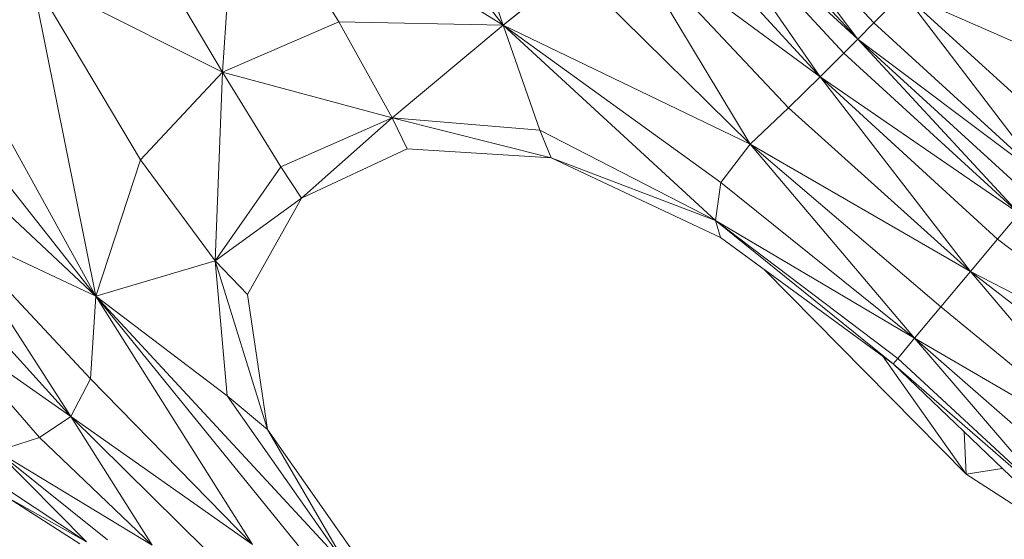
# Model space of a CAD drawing. Header units: feet. Extents: x 154 to 734, y 944 to 1247.
# Tile 16 of 63: x 241.22 to 250.31, y 992.58 to 997.38. Entities that reach past the tile are written whole.
import ezdxf

# ---------------------------------------------------------------- set-up
doc = ezdxf.new("R2010")
doc.units = ezdxf.units.FT
doc.header["$MEASUREMENT"] = 0
doc.layers.get('0').update_dxf_attribs({"true_color": 0x5890e1})

# ---------------------------------------------------------------- blocks, each defined once
blk = doc.blocks.new('A$Ca1c6a726')
at = {"color": 0, "linetype": 'Continuous', "lineweight": 0, "extrusion": (2.22045e-16, 1, -2.22045e-16)}
for p, q in [((91.494, 52.9995), (90.705, 55.3223)), ((91.494, 52.9995), (90.705, 55.3223)), ((91.494, 52.9995), (90.0079, 54.932)), ((91.494, 52.9995), (90.0079, 54.932)), ((94.9187, 53.0208), (93.458, 54.612)), ((94.9187, 53.0208), (93.458, 54.612)), ((94.7696, 52.8717), (93.458, 54.612)), ((94.7696, 52.8717), (93.458, 54.612)), ((89.0395, 54.5383), (88.9042, 52.5667)), ((88.9042, 52.5667), (89.0395, 54.5383)), ((91.494, 52.9995), (89.0395, 54.5383)), ((89.9783, 53.032), (89.0395, 54.5383)), ((91.494, 52.9995), (89.0395, 54.5383)), ((89.9783, 53.032), (89.0395, 54.5383)), ((94.7696, 52.8717), (93.2964, 54.4764)), ((94.7696, 52.8717), (93.2964, 54.4764)), ((94.6394, 52.7411), (93.1554, 54.3578)), ((94.4223, 52.5235), (93.1554, 54.3578)), ((94.4223, 52.5235), (93.1554, 54.3578)), ((94.7696, 52.8717), (93.1554, 54.3578)), ((94.7696, 52.8717), (93.1554, 54.3578)), ((94.6394, 52.7411), (93.1554, 54.3578)), ((94.4223, 52.5235), (92.9203, 54.1601)), ((94.4223, 52.5235), (92.9203, 54.1601)), ((88.9042, 52.5667), (88.0121, 54.0692)), ((88.9042, 52.5667), (88.0121, 54.0692)), ((94.4223, 52.5235), (92.5828, 53.8808)), ((94.4223, 52.5235), (92.5828, 53.8808)), ((94.1306, 52.2376), (92.5828, 53.8808)), ((94.1306, 52.2376), (92.5828, 53.8808)), ((93.7765, 51.9021), (92.5828, 53.8808)), ((93.7765, 51.9021), (92.5828, 53.8808)), ((87.7352, 50.4962), (85.2125, 53.6919)), ((87.7352, 50.4962), (85.2125, 53.6919)), ((92.1349, 53.5175), (91.494, 52.9995)), ((91.494, 52.9995), (92.1349, 53.5175)), ((93.7765, 51.9021), (92.1349, 53.5175)), ((93.7765, 51.9021), (92.1349, 53.5175)), ((88.1459, 51.7548), (87.138, 53.453)), ((87.7352, 50.4962), (87.138, 53.453)), ((87.7352, 50.4962), (87.138, 53.453)), ((88.9042, 52.5667), (87.138, 53.453)), ((88.1459, 51.7548), (87.138, 53.453)), ((88.9042, 52.5667), (87.138, 53.453)), ((95.1924, 53.2943), (94.9187, 53.0208)), ((94.9187, 53.0208), (95.1924, 53.2943)), ((96.7614, 51.8589), (95.1924, 53.2943)), ((96.5125, 51.5627), (95.1924, 53.2943)), ((96.5125, 51.5627), (95.1924, 53.2943)), ((97.2196, 52.4043), (95.1924, 53.2943)), ((97.2196, 52.4043), (95.1924, 53.2943)), ((96.7614, 51.8589), (95.1924, 53.2943)), ((87.7352, 50.4962), (86.2578, 53.1678)), ((87.7352, 50.4962), (86.2578, 53.1678)), ((89.9783, 53.032), (88.9042, 52.5667)), ((89.9783, 53.032), (88.9042, 52.5667)), ((91.494, 52.9995), (89.9783, 53.032)), ((90.4695, 52.1437), (89.9783, 53.032)), ((89.9783, 53.032), (91.494, 52.9995)), ((90.4695, 52.1437), (89.9783, 53.032)), ((94.9187, 53.0208), (94.7696, 52.8717)), ((94.7696, 52.8717), (94.9187, 53.0208)), ((96.5125, 51.5627), (94.9187, 53.0208)), ((96.5125, 51.5627), (94.9187, 53.0208)), ((91.494, 52.9995), (90.4695, 52.1437)), ((90.4695, 52.1437), (91.494, 52.9995)), ((93.4568, 51.1957), (91.494, 52.9995)), ((91.8348, 52.0294), (91.494, 52.9995)), ((93.5039, 51.5454), (91.494, 52.9995)), ((93.4568, 51.1957), (91.494, 52.9995)), ((93.7765, 51.9021), (91.494, 52.9995)), ((93.5039, 51.5454), (91.494, 52.9995)), ((93.7765, 51.9021), (91.494, 52.9995)), ((91.8348, 52.0294), (91.494, 52.9995)), ((94.7696, 52.8717), (94.6394, 52.7411)), ((94.6394, 52.7411), (94.7696, 52.8717)), ((96.5125, 51.5627), (94.7696, 52.8717)), ((96.5125, 51.5627), (94.7696, 52.8717)), ((96.377, 51.401), (94.7696, 52.8717)), ((96.377, 51.401), (94.7696, 52.8717)), ((96.2586, 51.2594), (94.7696, 52.8717)), ((96.2586, 51.2594), (94.7696, 52.8717)), ((94.6394, 52.7411), (94.4223, 52.5235)), ((94.4223, 52.5235), (94.6394, 52.7411)), ((96.2586, 51.2594), (94.6394, 52.7411)), ((96.2586, 51.2594), (94.6394, 52.7411)), ((88.9042, 52.5667), (88.1459, 51.7548)), ((88.1459, 51.7548), (88.9042, 52.5667)), ((88.9042, 52.5667), (88.8371, 50.8235)), ((88.8371, 50.8235), (88.9042, 52.5667)), ((89.4429, 51.6909), (88.9042, 52.5667)), ((90.4695, 52.1437), (88.9042, 52.5667)), ((90.4695, 52.1437), (88.9042, 52.5667)), ((89.4429, 51.6909), (88.9042, 52.5667)), ((94.4223, 52.5235), (94.1306, 52.2376)), ((94.1306, 52.2376), (94.4223, 52.5235)), ((96.0612, 51.0235), (94.4223, 52.5235)), ((95.8119, 50.7253), (94.4223, 52.5235)), ((95.8119, 50.7253), (94.4223, 52.5235)), ((96.2586, 51.2594), (94.4223, 52.5235)), ((96.2586, 51.2594), (94.4223, 52.5235)), ((96.0612, 51.0235), (94.4223, 52.5235)), ((94.1306, 52.2376), (93.7765, 51.9021)), ((93.7765, 51.9021), (94.1306, 52.2376)), ((95.8119, 50.7253), (94.1306, 52.2376)), ((95.8119, 50.7253), (94.1306, 52.2376)), ((90.4695, 52.1437), (89.4429, 51.6909)), ((89.4429, 51.6909), (90.4695, 52.1437)), ((90.4695, 52.1437), (89.6335, 51.4014)), ((89.6335, 51.4014), (90.4695, 52.1437)), ((91.8348, 52.0294), (90.4695, 52.1437)), ((91.9399, 51.7741), (90.4695, 52.1437)), ((91.9399, 51.7741), (90.4695, 52.1437)), ((90.6092, 51.8589), (90.4695, 52.1437)), ((91.8348, 52.0294), (90.4695, 52.1437)), ((90.6092, 51.8589), (90.4695, 52.1437)), ((87.7352, 50.4962), (86.0289, 52.0931)), ((86.0289, 52.0931), (87.7352, 50.4962)), ((93.4568, 51.1957), (91.8348, 52.0294)), ((91.9399, 51.7741), (91.8348, 52.0294)), ((91.8348, 52.0294), (93.4568, 51.1957)), ((91.9399, 51.7741), (91.8348, 52.0294)), ((90.6092, 51.8589), (89.6335, 51.4014)), ((90.6092, 51.8589), (89.6335, 51.4014)), ((90.6092, 51.8589), (89.6335, 51.4014)), ((90.6092, 51.8589), (89.6335, 51.4014)), ((90.6092, 51.8589), (89.6335, 51.4014)), ((90.6092, 51.8589), (89.6335, 51.4014)), ((91.9399, 51.774), (90.6092, 51.8589)), ((90.6092, 51.8589), (91.9399, 51.774)), ((90.6092, 51.8589), (90.6092, 51.8589)), ((90.6092, 51.8589), (90.6092, 51.8589)), ((91.9399, 51.7741), (90.6092, 51.8589)), ((90.6092, 51.8589), (91.9399, 51.7741)), ((93.7765, 51.9021), (93.5039, 51.5454)), ((93.5039, 51.5454), (93.7765, 51.9021)), ((95.8119, 50.7253), (93.7765, 51.9021)), ((95.8119, 50.7253), (93.7765, 51.9021)), ((95.5374, 50.3972), (93.7765, 51.9021)), ((95.5374, 50.3972), (93.7765, 51.9021)), ((95.2944, 50.1067), (93.7765, 51.9021)), ((95.2944, 50.1067), (93.7765, 51.9021)), ((88.1459, 51.7548), (87.7352, 50.4962)), ((87.7352, 50.4962), (88.1459, 51.7548)), ((88.8371, 50.8235), (88.1459, 51.7548)), ((88.8371, 50.8235), (88.1459, 51.7548)), ((91.9399, 51.774), (91.9398, 51.7741)), ((91.9399, 51.774), (91.9398, 51.7741)), ((91.9399, 51.774), (91.9399, 51.7741)), ((91.9399, 51.774), (91.9399, 51.7741)), ((93.5033, 51.0368), (91.9399, 51.7741)), ((93.4568, 51.1957), (91.9399, 51.7741)), ((93.5033, 51.0368), (91.9399, 51.7741)), ((91.9399, 51.7741), (93.4568, 51.1957)), ((93.5033, 51.0368), (91.9399, 51.774)), ((93.5033, 51.0368), (91.9399, 51.774)), ((93.5033, 51.0368), (91.9399, 51.774)), ((91.9402, 51.7739), (91.9399, 51.774)), ((93.5033, 51.0368), (91.9399, 51.774)), ((91.9399, 51.774), (91.9402, 51.7739)), ((89.4429, 51.6909), (88.8371, 50.8235)), ((89.4429, 51.6909), (88.8371, 50.8235)), ((89.6335, 51.4014), (89.4429, 51.6909)), ((89.6335, 51.4014), (89.4429, 51.6909)), ((93.5039, 51.5454), (93.4568, 51.1957)), ((93.4568, 51.1957), (93.5039, 51.5454)), ((95.2944, 50.1067), (93.5039, 51.5454)), ((95.2944, 50.1067), (93.5039, 51.5454)), ((89.6335, 51.4014), (88.8371, 50.8235)), ((89.6335, 51.4014), (88.8371, 50.8235)), ((89.6335, 51.4014), (89.1355, 50.5115)), ((89.1355, 50.5115), (89.6335, 51.4014)), ((89.1355, 50.5115), (89.6335, 51.4014)), ((89.6335, 51.4014), (89.1355, 50.5115)), ((89.6336, 51.4015), (89.6335, 51.4014)), ((89.6335, 51.4014), (89.6336, 51.4015)), ((89.6335, 51.4014), (89.6335, 51.4015)), ((89.6335, 51.4014), (89.6335, 51.4015)), ((89.6335, 51.4014), (89.6335, 51.4014)), ((89.6335, 51.4014), (89.6335, 51.4014)), ((95.0977, 49.8716), (93.4568, 51.1957)), ((93.5033, 51.0368), (93.4568, 51.1957)), ((95.1392, 49.9213), (93.4568, 51.1957)), ((95.0977, 49.8716), (93.4568, 51.1957)), ((95.2944, 50.1067), (93.4568, 51.1957)), ((95.2944, 50.1067), (93.4568, 51.1957)), ((95.1392, 49.9213), (93.4568, 51.1957)), ((93.5033, 51.0368), (93.4568, 51.1957)), ((96.2586, 51.2594), (96.0612, 51.0235)), ((96.0612, 51.0235), (96.2586, 51.2594)), ((87.7352, 50.4962), (86.3759, 51.1337)), ((87.684, 49.7327), (86.3759, 51.1337)), ((86.3759, 51.1337), (87.7352, 50.4962)), ((87.684, 49.7327), (86.3759, 51.1337)), ((87.5021, 49.3848), (86.3759, 51.1337)), ((87.5021, 49.3848), (86.3759, 51.1337)), ((93.5033, 51.0368), (93.5033, 51.0368)), ((93.9064, 50.7422), (93.5033, 51.0368)), ((93.9064, 50.7422), (93.5033, 51.0368)), ((93.9064, 50.7423), (93.5033, 51.0368)), ((93.5033, 51.0368), (93.9064, 50.7423)), ((93.5033, 51.0368), (93.5033, 51.0368)), ((93.5033, 51.0368), (93.5033, 51.0368)), ((93.5033, 51.0368), (93.5033, 51.0368)), ((95.0977, 49.8716), (93.5033, 51.0368)), ((93.5033, 51.0368), (95.0977, 49.8716)), ((96.0612, 51.0235), (95.8119, 50.7253)), ((95.8119, 50.7253), (96.0612, 51.0235)), ((97.8241, 49.6708), (96.0612, 51.0235)), ((97.8241, 49.6708), (96.0612, 51.0235)), ((88.8371, 50.8235), (87.7352, 50.4962)), ((88.8371, 50.8235), (87.7352, 50.4962)), ((89.3199, 49.2646), (88.8371, 50.8235)), ((88.9475, 49.5734), (88.8371, 50.8235)), ((89.1355, 50.5115), (88.8371, 50.8235)), ((89.3199, 49.2646), (88.8371, 50.8235)), ((88.9475, 49.5734), (88.8371, 50.8235)), ((89.1355, 50.5115), (88.8371, 50.8235)), ((95.7708, 48.852), (93.9063, 50.7424)), ((95.7708, 48.852), (93.9063, 50.7424)), ((95.7708, 48.852), (93.9063, 50.7423)), ((95.7708, 48.852), (93.9063, 50.7423)), ((95.7708, 48.852), (93.9064, 50.7423)), ((93.9064, 50.7423), (95.7708, 48.852)), ((95.7708, 48.852), (93.9065, 50.7422)), ((95.7708, 48.852), (93.9065, 50.7422)), ((95.7708, 48.852), (93.9065, 50.7422)), ((95.7708, 48.852), (93.9065, 50.7422)), ((95.8119, 50.7253), (95.5374, 50.3972)), ((95.5374, 50.3972), (95.8119, 50.7253)), ((97.5937, 49.3327), (95.8119, 50.7253)), ((97.3253, 48.9242), (95.8119, 50.7253)), ((97.3253, 48.9242), (95.8119, 50.7253)), ((97.8241, 49.6708), (95.8119, 50.7253)), ((97.8241, 49.6708), (95.8119, 50.7253)), ((97.5937, 49.3327), (95.8119, 50.7253)), ((86.4192, 50.583), (87.5021, 49.3848)), ((87.5021, 49.3848), (86.4192, 50.583)), ((87.7352, 50.4962), (87.684, 49.7327)), ((87.684, 49.7327), (87.7352, 50.4962)), ((90.0697, 47.9723), (87.7352, 50.4962)), ((89.6039, 48.1882), (87.7352, 50.4962)), ((88.9475, 49.5734), (87.7352, 50.4962)), ((90.0697, 47.9723), (87.7352, 50.4962)), ((89.6039, 48.1882), (87.7352, 50.4962)), ((89.1797, 48.2001), (87.7352, 50.4962)), ((89.1797, 48.2001), (87.7352, 50.4962)), ((88.9475, 49.5734), (87.7352, 50.4962)), ((89.1355, 50.5115), (89.3199, 49.2646)), ((89.3199, 49.2646), (89.1355, 50.5115)), ((89.3199, 49.2646), (89.1355, 50.5115)), ((89.1355, 50.5115), (89.1355, 50.5115)), ((89.1355, 50.5115), (89.3199, 49.2646)), ((89.1355, 50.5115), (89.1355, 50.5115)), ((95.5374, 50.3972), (95.2944, 50.1067)), ((95.2944, 50.1067), (95.5374, 50.3972)), ((97.3253, 48.9242), (95.5374, 50.3972)), ((97.3253, 48.9242), (95.5374, 50.3972)), ((87.5021, 49.3848), (86.3246, 50.2107)), ((87.5021, 49.3848), (86.3246, 50.2107)), ((87.2124, 49.1909), (86.3246, 50.2107)), ((87.2124, 49.1909), (86.3246, 50.2107)), ((95.2944, 50.1067), (95.1392, 49.9213)), ((95.1392, 49.9213), (95.2944, 50.1067)), ((97.3253, 48.9242), (95.2944, 50.1067)), ((97.0217, 48.5926), (95.2944, 50.1067)), ((97.3253, 48.9242), (95.2944, 50.1067)), ((97.0217, 48.5926), (95.2944, 50.1067)), ((96.6857, 48.4848), (95.2944, 50.1067)), ((96.6857, 48.4848), (95.2944, 50.1067)), ((95.7708, 48.852), (94.9994, 49.9435)), ((95.7708, 48.852), (94.9994, 49.9435)), ((95.1392, 49.9213), (95.0977, 49.8716)), ((95.0977, 49.8716), (95.1392, 49.9213)), ((96.6857, 48.4848), (95.1392, 49.9213)), ((96.6857, 48.4848), (95.1392, 49.9213)), ((96.5213, 48.5028), (95.0977, 49.8716)), ((96.6857, 48.4848), (95.0977, 49.8716)), ((96.6857, 48.4848), (95.0977, 49.8716)), ((96.5213, 48.5028), (95.0977, 49.8716)), ((87.684, 49.7327), (87.5021, 49.3848)), ((87.5021, 49.3848), (87.684, 49.7327)), ((89.1797, 48.2001), (87.684, 49.7327)), ((89.1797, 48.2001), (87.684, 49.7327)), ((89.3199, 49.2646), (88.9475, 49.5734)), ((90.0697, 47.9723), (88.9475, 49.5734)), ((90.0697, 47.9723), (88.9475, 49.5734)), ((88.9475, 49.5734), (89.3199, 49.2646)), ((87.5021, 49.3848), (87.2124, 49.1909)), ((87.2124, 49.1909), (87.5021, 49.3848)), ((89.1797, 48.2001), (87.5021, 49.3848)), ((88.7471, 48.1538), (87.5021, 49.3848)), ((89.1797, 48.2001), (87.5021, 49.3848)), ((88.7471, 48.1538), (87.5021, 49.3848)), ((88.2557, 48.1949), (87.5021, 49.3848)), ((88.2557, 48.1949), (87.5021, 49.3848)), ((87.2124, 49.1909), (86.8208, 49.0621)), ((86.8208, 49.0621), (87.2124, 49.1909)), ((88.2557, 48.1949), (87.2124, 49.1909)), ((88.2557, 48.1949), (87.2124, 49.1909)), ((89.3199, 49.2646), (89.3198, 49.2649)), ((89.3199, 49.2646), (89.3198, 49.2649)), ((90.3915, 47.7362), (89.3199, 49.2646)), ((90.3915, 47.7362), (89.3199, 49.2646)), ((90.0697, 47.9723), (89.3199, 49.2646)), ((90.0697, 47.9723), (89.3199, 49.2646)), ((90.3916, 47.7362), (89.3199, 49.2646)), ((89.3204, 49.2638), (89.3199, 49.2646)), ((89.3204, 49.2638), (89.3199, 49.2646)), ((89.3199, 49.2646), (89.3199, 49.2646)), ((90.3916, 47.7362), (89.3199, 49.2646)), ((89.3199, 49.2646), (89.3199, 49.2646)), ((95.7708, 48.852), (95.7522, 49.2423)), ((95.7708, 48.852), (95.7522, 49.2423)), ((88.2557, 48.1949), (86.8208, 49.0621)), ((88.2557, 48.1949), (86.8208, 49.0621)), ((87.843, 48.2451), (86.8208, 49.0621)), ((87.843, 48.2451), (86.8208, 49.0621)), ((87.6466, 48.2259), (86.8208, 49.0621)), ((87.6466, 48.2259), (86.8208, 49.0621)), ((95.7708, 48.852), (95.7707, 48.8521)), ((95.7708, 48.852), (95.7707, 48.8521)), ((96.1035, 48.9045), (95.7708, 48.852)), ((95.7708, 48.852), (96.1035, 48.9045)), ((96.6981, 48.2522), (95.7708, 48.852)), ((96.6981, 48.2522), (95.7708, 48.852)), ((96.6981, 48.2522), (95.7708, 48.852)), ((95.7709, 48.8519), (95.7708, 48.852)), ((96.6981, 48.2522), (95.7708, 48.852)), ((95.7708, 48.852), (95.7709, 48.8519)), ((96.6981, 48.2522), (95.7708, 48.852)), ((96.6982, 48.2522), (95.7708, 48.852)), ((96.6982, 48.2522), (95.7708, 48.852)), ((96.6982, 48.2522), (95.7708, 48.852)), ((96.6981, 48.2522), (95.7708, 48.852)), ((95.7708, 48.852), (95.7708, 48.852)), ((96.6982, 48.2522), (95.7708, 48.852)), ((95.7708, 48.852), (95.7708, 48.852)), ((86.9187, 48.7084), (87.6466, 48.2259)), ((87.6466, 48.2259), (86.9187, 48.7084)), ((87.6466, 48.2259), (86.9238, 48.6317)), ((87.5859, 48.2081), (86.9238, 48.6317)), ((86.9238, 48.6317), (87.6466, 48.2259)), ((87.5859, 48.2081), (86.9238, 48.6317)), ((87.1821, 48.4664), (86.9238, 48.6316)), ((87.1821, 48.4664), (86.9238, 48.6316)), ((87.5859, 48.2081), (86.9238, 48.6316)), ((87.5859, 48.2081), (86.9238, 48.6316))]:
    blk.add_line(p, q, dxfattribs=at)

msp = doc.modelspace()

# ---------------------------------------------------------------- block references
msp.add_blockref('A$Ca1c6a726', (154.1921, 944.327, -71.7993))

doc.saveas('drawing.dxf')
